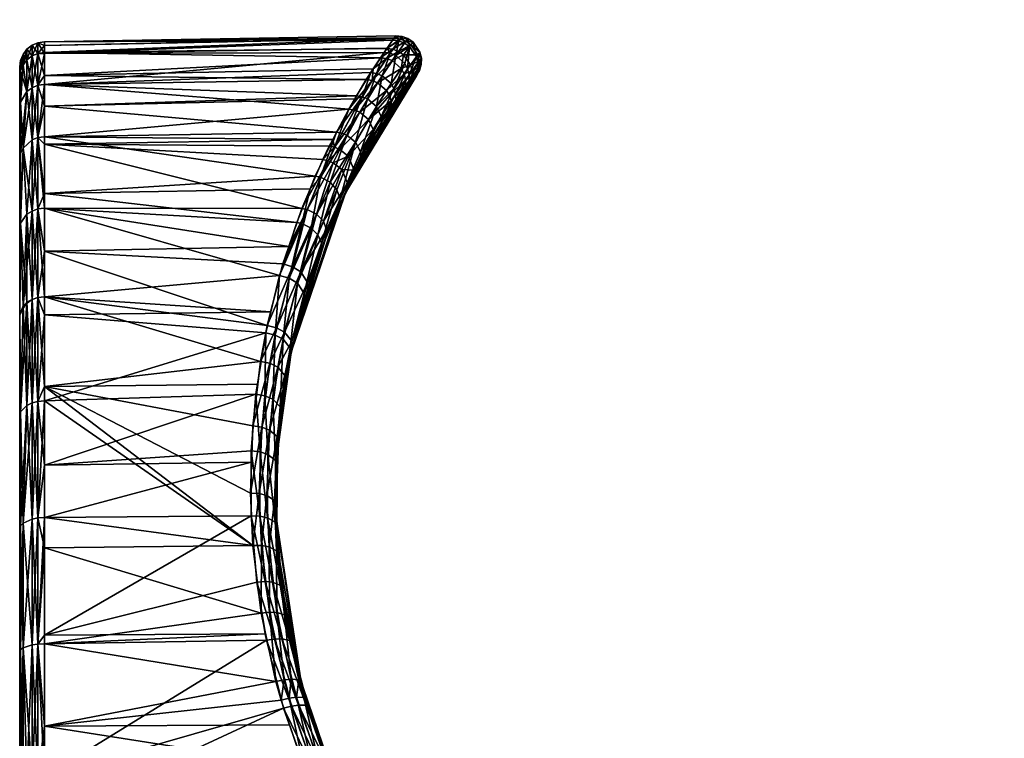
# Model space of a CAD drawing. Extents: x -0.181 to 0.325, y -0.171 to 0.005.
# Tile 36 of 256: x -0.181 to -0.161, y -0.043 to -0.028. Entities that reach past the tile are written whole.
import ezdxf

# ---------------------------------------------------------------- set-up
doc = ezdxf.new("R2010")
doc.units = 0
doc.layers.add('mesh', color=7, linetype='CONTINUOUS')

msp = doc.modelspace()

# ---------------------------------------------------------------- meshes
at = {"layer": 'mesh'}
mesh = msp.add_polyface(dxfattribs=at)
corners = [(-0.172637, -0.029455, -0.235006), (-0.172658, -0.029509, -0.236533), (-0.172697, -0.029562, -0.235019), (-0.172597, -0.029402, -0.236535), (-0.172722, -0.029595, -0.2381), (-0.172662, -0.029488, -0.238116), (-0.150488, -0.029167, -0.238716), (-0.150531, -0.029139, -0.237149), (-0.150426, -0.029271, -0.238696), (-0.150595, -0.029034, -0.237156), (-0.150531, -0.029139, -0.235615), (-0.150596, -0.029034, -0.235608), (-0.150418, -0.029281, -0.233977), (-0.15048, -0.029178, -0.233956), (-0.150523, -0.029051, -0.238735), (-0.150632, -0.028917, -0.237163), (-0.150633, -0.028916, -0.235602), (-0.150515, -0.029062, -0.233936), (-0.172605, -0.029337, -0.234995), (-0.172564, -0.029283, -0.236536), (-0.17263, -0.02937, -0.23813), (-0.150451, -0.028701, -0.238774), (-0.150616, -0.028672, -0.237173), (-0.150504, -0.028811, -0.238765), (-0.150639, -0.028793, -0.237168), (-0.150528, -0.02893, -0.238752), (-0.15064, -0.028793, -0.235596), (-0.150616, -0.028672, -0.235592), (-0.15052, -0.028941, -0.233919), (-0.150495, -0.028822, -0.233905), (-0.15029, -0.029236, -0.23229), (-0.172631, -0.029094, -0.234977), (-0.172561, -0.029159, -0.236537), (-0.172603, -0.029214, -0.234985), (-0.172589, -0.029039, -0.236538), (-0.172629, -0.029248, -0.238143), (-0.172657, -0.029129, -0.238153), (-0.172804, -0.029486, -0.239743), (-0.150288, -0.029353, -0.232317), (-0.172747, -0.029407, -0.233434), (-0.172803, -0.029605, -0.23972), (-0.150386, -0.028391, -0.237177), (-0.150486, -0.028464, -0.235588), (-0.150485, -0.028465, -0.237177), (-0.150443, -0.028712, -0.233896), (-0.172769, -0.028892, -0.234968), (-0.172727, -0.028836, -0.236539)]
mesh.append_faces([[corners[k] for k in face] for face in [(0, 1, 2, 2), (3, 1, 0, 0), (3, 4, 1, 1), (5, 4, 3, 3), (6, 7, 8, 8), (9, 7, 6, 6), (9, 10, 7, 7), (11, 10, 9, 9), (11, 12, 10, 10), (13, 12, 11, 11), (14, 9, 6, 6), (15, 9, 14, 14), (15, 11, 9, 9), (16, 11, 15, 15), (16, 13, 11, 11), (17, 13, 16, 16), (18, 3, 0, 0), (19, 3, 18, 18), (19, 5, 3, 3), (20, 5, 19, 19), (21, 22, 23, 23), (23, 24, 25, 25), (22, 24, 23, 23), (22, 26, 24, 24), (27, 26, 22, 22), (27, 28, 26, 26), (29, 28, 27, 27), (29, 30, 28, 28), (31, 32, 33, 33), (34, 32, 31, 31), (34, 35, 32, 32), (36, 35, 34, 34), (36, 37, 35, 35), (25, 15, 14, 14), (24, 15, 25, 25), (24, 16, 15, 15), (26, 16, 24, 24), (26, 17, 16, 16), (28, 17, 26, 26), (28, 38, 17, 17), (33, 18, 39, 39), (33, 19, 18, 18), (32, 19, 33, 33), (32, 20, 19, 19), (35, 20, 32, 32), (35, 40, 20, 20), (41, 42, 43, 43), (43, 22, 21, 21), (43, 27, 22, 22), (42, 27, 43, 43), (42, 29, 27, 27), (44, 29, 42, 42), (45, 34, 31, 31), (46, 36, 34, 34)]])
mesh = msp.add_polyface(dxfattribs=at)
corners = [(-0.175042, -0.032429, -0.247094), (-0.174772, -0.031755, -0.246151), (-0.180063, -0.031849, -0.246089), (-0.180063, -0.032143, -0.246569), (-0.174672, -0.031505, -0.245802), (-0.180063, -0.030721, -0.244249), (-0.174253, -0.030628, -0.244289), (-0.180063, -0.030111, -0.242775), (-0.173888, -0.029969, -0.242831), (-0.173852, -0.029905, -0.242688), (-0.180063, -0.02968, -0.241735), (-0.173569, -0.029444, -0.241358), (-0.173304, -0.029045, -0.239761), (-0.173067, -0.02871, -0.236538), (-0.180063, -0.028831, -0.236375), (-0.173133, -0.028801, -0.238151), (-0.173096, -0.02875, -0.23543), (-0.180063, -0.028905, -0.23544), (-0.173108, -0.028766, -0.234979), (-0.180063, -0.029045, -0.233662), (-0.173248, -0.028964, -0.233419), (-0.173374, -0.029148, -0.232511), (-0.180063, -0.029505, -0.231746), (-0.173519, -0.029371, -0.23171), (-0.173657, -0.029584, -0.230951), (-0.180063, -0.02968, -0.231016), (-0.174005, -0.03017, -0.229425), (-0.180063, -0.030721, -0.228502), (-0.174323, -0.030774, -0.228211), (-0.180063, -0.030868, -0.228262), (-0.174395, -0.03091, -0.227936), (-0.180063, -0.032143, -0.226182), (-0.175196, -0.032906, -0.225105), (-0.180063, -0.032997, -0.225183), (-0.174938, -0.03215, -0.226022), (-0.174523, -0.031176, -0.227477), (-0.18019, -0.030738, -0.228511), (-0.175382, -0.033484, -0.248315), (-0.180063, -0.033911, -0.248638), (-0.180063, -0.029067, -0.239179), (-0.173244, -0.028959, -0.239198), (-0.175315, -0.033254, -0.224683), (-0.18019, -0.029698, -0.241729), (-0.174942, -0.03245, -0.247107), (-0.174568, -0.031527, -0.245819), (-0.174836, -0.032171, -0.226008), (-0.175123, -0.033308, -0.224678), (-0.175191, -0.033536, -0.248318), (-0.17465, -0.032263, -0.226021), (-0.174757, -0.03254, -0.247091), (-0.17496, -0.033412, -0.224727), (-0.175029, -0.033637, -0.248267), (-0.174511, -0.032405, -0.226086), (-0.174892, -0.033844, -0.248109), (-0.174618, -0.032677, -0.247024)]
mesh.append_faces([[corners[k] for k in face] for face in [(0, 1, 2, 2), (3, 0, 2, 2), (4, 2, 1, 1), (4, 5, 2, 2), (6, 5, 4, 4), (6, 7, 5, 5), (8, 7, 6, 6), (9, 7, 8, 8), (9, 10, 7, 7), (11, 10, 9, 9), (12, 10, 11, 11), (13, 14, 15, 15), (16, 14, 13, 13), (16, 17, 14, 14), (18, 17, 16, 16), (18, 19, 17, 17), (20, 19, 18, 18), (21, 19, 20, 20), (21, 22, 19, 19), (23, 22, 21, 21), (24, 22, 23, 23), (24, 25, 22, 22), (26, 25, 24, 24), (26, 27, 25, 25), (28, 27, 26, 26), (28, 29, 27, 27), (30, 29, 28, 28), (31, 32, 33, 33), (31, 34, 32, 32), (29, 34, 31, 31), (29, 35, 34, 34), (30, 35, 29, 29), (36, 29, 31, 31), (3, 37, 0, 0), (38, 37, 3, 3), (12, 39, 10, 10), (40, 39, 12, 12), (15, 39, 40, 40), (15, 14, 39, 39), (33, 32, 41, 41), (42, 10, 39, 39), (43, 0, 37, 37), (43, 1, 0, 0), (44, 1, 43, 43), (45, 32, 34, 34), (41, 32, 45, 45), (41, 45, 46, 46), (37, 47, 43, 43), (45, 48, 46, 46), (43, 47, 49, 49), (46, 48, 50, 50), (47, 51, 49, 49), (48, 52, 50, 50), (51, 53, 54, 54)]])
mesh = msp.add_polyface(dxfattribs=at)
corners = [(-0.173739, -0.029925, -0.242708), (-0.173852, -0.029905, -0.242688), (-0.173888, -0.029969, -0.242831), (-0.173569, -0.029444, -0.241358), (-0.173453, -0.029462, -0.241375), (-0.173304, -0.029045, -0.239761), (-0.173184, -0.02906, -0.239775), (-0.173244, -0.028959, -0.239198), (-0.173011, -0.028815, -0.238159), (-0.173133, -0.028801, -0.238151), (-0.173067, -0.02871, -0.236538), (-0.172944, -0.028723, -0.236539), (-0.173096, -0.02875, -0.23543), (-0.172986, -0.028779, -0.234972), (-0.173108, -0.028766, -0.234979), (-0.173248, -0.028964, -0.233419), (-0.173128, -0.02898, -0.233407), (-0.173374, -0.029148, -0.232511), (-0.173255, -0.029164, -0.232496), (-0.173519, -0.029371, -0.23171), (-0.173542, -0.029602, -0.230932), (-0.173657, -0.029584, -0.230951), (-0.174005, -0.03017, -0.229425), (-0.173894, -0.03019, -0.229406), (-0.172874, -0.029703, -0.232559), (-0.172901, -0.029817, -0.23259), (-0.173159, -0.030121, -0.231023), (-0.173015, -0.029023, -0.2334), (-0.17287, -0.028822, -0.234969), (-0.173256, -0.029799, -0.230937), (-0.172906, -0.029471, -0.232511), (-0.173198, -0.0299, -0.230958), (-0.172963, -0.029366, -0.232496), (-0.173165, -0.02966, -0.241373), (-0.173107, -0.029763, -0.241353), (-0.172891, -0.029263, -0.239776), (-0.172876, -0.029586, -0.232533), (-0.173165, -0.030009, -0.230987), (-0.173364, -0.03032, -0.242642), (-0.173075, -0.029874, -0.241326), (-0.173356, -0.030429, -0.242601), (-0.17307, -0.029988, -0.241293), (-0.172954, -0.02992, -0.232622), (-0.173228, -0.030329, -0.231106), (-0.173433, -0.029646, -0.230924), (-0.173788, -0.030234, -0.229398), (-0.173143, -0.029207, -0.232488), (-0.173071, -0.029104, -0.239782), (-0.173343, -0.029506, -0.241384), (-0.173632, -0.029968, -0.242716), (-0.172914, -0.029092, -0.233399), (-0.173457, -0.030117, -0.242699)]
mesh.append_faces([[corners[k] for k in face] for face in [(0, 1, 2, 2), (0, 3, 1, 1), (4, 3, 0, 0), (4, 5, 3, 3), (6, 5, 4, 4), (6, 7, 5, 5), (8, 7, 6, 6), (8, 9, 7, 7), (8, 10, 9, 9), (11, 10, 8, 8), (11, 12, 10, 10), (13, 14, 12, 12), (13, 15, 14, 14), (16, 15, 13, 13), (16, 17, 15, 15), (18, 17, 16, 16), (18, 19, 17, 17), (20, 19, 18, 18), (20, 21, 19, 19), (22, 21, 20, 20), (20, 23, 22, 22), (24, 25, 26, 26), (16, 27, 18, 18), (16, 28, 27, 27), (13, 28, 16, 16), (29, 30, 31, 31), (32, 30, 29, 29), (33, 34, 35, 35), (31, 36, 37, 37), (30, 36, 31, 31), (34, 38, 39, 39), (37, 24, 26, 26), (36, 24, 37, 37), (39, 40, 41, 41), (25, 42, 43, 43), (23, 44, 45, 45), (20, 44, 23, 23), (20, 46, 44, 44), (18, 46, 20, 20), (18, 27, 46, 46), (6, 47, 8, 8), (6, 48, 47, 47), (4, 48, 6, 6), (4, 49, 48, 48), (0, 49, 4, 4), (27, 50, 46, 46), (44, 29, 45, 45), (44, 32, 29, 29), (46, 32, 44, 44), (48, 33, 47, 47), (48, 51, 33, 33), (49, 51, 48, 48), (33, 51, 34, 34), (51, 38, 34, 34)]])
mesh = msp.add_polyface(dxfattribs=at)
corners = [(-0.172986, -0.028779, -0.234972), (-0.173096, -0.02875, -0.23543), (-0.172944, -0.028723, -0.236539), (-0.172901, -0.029817, -0.23259), (-0.172833, -0.029748, -0.233504), (-0.172954, -0.02992, -0.232622), (-0.172776, -0.029643, -0.233478), (-0.172697, -0.029562, -0.235019), (-0.172637, -0.029455, -0.235006), (-0.172662, -0.029488, -0.238116), (-0.172887, -0.029824, -0.239664), (-0.172722, -0.029595, -0.2381), (-0.172831, -0.029719, -0.239693), (-0.173142, -0.030198, -0.241215), (-0.173093, -0.030098, -0.241255), (-0.172874, -0.029703, -0.232559), (-0.172747, -0.029528, -0.233454), (-0.172605, -0.029337, -0.234995), (-0.17263, -0.02937, -0.23813), (-0.172803, -0.029605, -0.23972), (-0.17307, -0.029988, -0.241293), (-0.172829, -0.028766, -0.236539), (-0.17287, -0.028822, -0.234969), (-0.172896, -0.028858, -0.238163), (-0.173011, -0.028815, -0.238159), (-0.172963, -0.029366, -0.232496), (-0.172776, -0.02929, -0.233417), (-0.172906, -0.029471, -0.232511), (-0.172891, -0.029263, -0.239776), (-0.173107, -0.029763, -0.241353), (-0.172834, -0.029369, -0.239762), (-0.172747, -0.029407, -0.233434), (-0.172876, -0.029586, -0.232533), (-0.172603, -0.029214, -0.234985), (-0.172631, -0.029094, -0.234977), (-0.172804, -0.029486, -0.239743), (-0.172657, -0.029129, -0.238153), (-0.173075, -0.029874, -0.241326), (-0.172629, -0.029248, -0.238143), (-0.173071, -0.029104, -0.239782), (-0.173015, -0.029023, -0.2334), (-0.172769, -0.028892, -0.234968), (-0.172914, -0.029092, -0.233399), (-0.172727, -0.028836, -0.236539), (-0.172795, -0.028928, -0.238164), (-0.173143, -0.029207, -0.232488), (-0.173165, -0.02966, -0.241373), (-0.172589, -0.029039, -0.236538)]
mesh.append_faces([[corners[k] for k in face] for face in [(0, 1, 2, 2), (3, 4, 5, 5), (6, 4, 3, 3), (6, 7, 4, 4), (8, 7, 6, 6), (9, 10, 11, 11), (12, 10, 9, 9), (12, 13, 10, 10), (14, 13, 12, 12), (15, 6, 3, 3), (16, 6, 15, 15), (16, 8, 6, 6), (17, 8, 16, 16), (18, 12, 9, 9), (19, 12, 18, 18), (19, 14, 12, 12), (20, 14, 19, 19), (0, 21, 22, 22), (2, 21, 0, 0), (2, 23, 21, 21), (24, 23, 2, 2), (25, 26, 27, 27), (28, 29, 30, 30), (27, 31, 32, 32), (26, 31, 27, 27), (26, 33, 31, 31), (34, 33, 26, 26), (30, 35, 36, 36), (30, 37, 35, 35), (29, 37, 30, 30), (32, 16, 15, 15), (31, 16, 32, 32), (31, 17, 16, 16), (35, 19, 38, 38), (35, 20, 19, 19), (37, 20, 35, 35), (24, 39, 23, 23), (40, 41, 42, 42), (22, 41, 40, 40), (22, 43, 41, 41), (21, 43, 22, 22), (21, 44, 43, 43), (23, 44, 21, 21), (23, 39, 44, 44), (45, 42, 25, 25), (39, 28, 44, 44), (39, 46, 28, 28), (42, 26, 25, 25), (42, 34, 26, 26), (41, 34, 42, 42), (43, 47, 41, 41), (44, 36, 43, 43), (44, 30, 36, 36), (28, 30, 44, 44)]])
mesh = msp.add_polyface(dxfattribs=at)
corners = [(-0.18019, -0.029063, -0.233665), (-0.180063, -0.029045, -0.233662), (-0.180063, -0.029505, -0.231746), (-0.18019, -0.02885, -0.236375), (-0.180063, -0.028831, -0.236375), (-0.180063, -0.028905, -0.23544), (-0.18019, -0.029698, -0.241729), (-0.180063, -0.030111, -0.242775), (-0.180063, -0.02968, -0.241735), (-0.180309, -0.029747, -0.241713), (-0.18019, -0.030738, -0.24424), (-0.180309, -0.029114, -0.239077), (-0.18019, -0.029063, -0.239085), (-0.180411, -0.029192, -0.239065), (-0.180554, -0.029539, -0.23901), (-0.180537, -0.030034, -0.24162), (-0.180537, -0.029412, -0.23903), (-0.180554, -0.030156, -0.24158), (-0.180554, -0.029331, -0.236375), (-0.180537, -0.029203, -0.236375), (-0.180488, -0.029294, -0.239049), (-0.180488, -0.029084, -0.236375), (-0.180411, -0.028981, -0.236375), (-0.180309, -0.028901, -0.236375), (-0.180554, -0.029539, -0.233741), (-0.180537, -0.029412, -0.233721), (-0.180488, -0.029294, -0.233702), (-0.180411, -0.029192, -0.233686), (-0.180309, -0.029114, -0.233673), (-0.18019, -0.029698, -0.231022), (-0.180063, -0.02968, -0.231016), (-0.180309, -0.029747, -0.231038), (-0.180537, -0.030034, -0.231131), (-0.180554, -0.030156, -0.231171), (-0.180309, -0.030784, -0.228534), (-0.18019, -0.030738, -0.228511), (-0.180411, -0.029822, -0.241688), (-0.180309, -0.030784, -0.244217), (-0.180488, -0.030946, -0.244134), (-0.180063, -0.029067, -0.239179), (-0.180411, -0.029822, -0.231063), (-0.180488, -0.030946, -0.228617)]
mesh.append_faces([[corners[k] for k in face] for face in [(0, 1, 2, 2), (3, 4, 5, 5), (6, 7, 8, 8), (9, 10, 6, 6), (11, 6, 12, 12), (11, 9, 6, 6), (13, 9, 11, 11), (14, 15, 16, 16), (14, 17, 15, 15), (16, 18, 14, 14), (16, 19, 18, 18), (20, 19, 16, 16), (20, 21, 19, 19), (13, 21, 20, 20), (13, 22, 21, 21), (11, 22, 13, 13), (11, 23, 22, 22), (12, 23, 11, 11), (12, 3, 23, 23), (19, 24, 18, 18), (19, 25, 24, 24), (21, 25, 19, 19), (21, 26, 25, 25), (22, 26, 21, 21), (22, 27, 26, 26), (23, 27, 22, 22), (23, 28, 27, 27), (3, 28, 23, 23), (3, 0, 28, 28), (5, 0, 3, 3), (5, 1, 0, 0), (29, 2, 30, 30), (29, 0, 2, 2), (31, 0, 29, 29), (31, 28, 0, 0), (32, 25, 26, 26), (33, 25, 32, 32), (33, 24, 25, 25), (29, 34, 31, 31), (30, 35, 29, 29), (36, 37, 9, 9), (15, 38, 36, 36), (12, 6, 39, 39), (13, 36, 9, 9), (20, 36, 13, 13), (16, 36, 20, 20), (16, 15, 36, 36), (39, 3, 12, 12), (39, 4, 3, 3), (40, 28, 31, 31), (40, 27, 28, 28), (40, 26, 27, 27), (32, 26, 40, 40), (31, 41, 40, 40)]])
mesh = msp.add_polyface(dxfattribs=at)
corners = [(-0.180554, -0.046174, -0.236375), (-0.180554, -0.038527, -0.251382), (-0.180554, -0.036274, -0.250001), (-0.180554, -0.031167, -0.244022), (-0.180554, -0.030156, -0.24158), (-0.180554, -0.029331, -0.236375), (-0.180554, -0.029539, -0.233741), (-0.180554, -0.031167, -0.228729), (-0.180554, -0.032548, -0.226476), (-0.18019, -0.038309, -0.22094), (-0.180063, -0.0383, -0.220923), (-0.180063, -0.038907, -0.220672), (-0.180537, -0.040929, -0.252515), (-0.180537, -0.038469, -0.251496), (-0.18019, -0.04082, -0.252851), (-0.180309, -0.038332, -0.251765), (-0.180309, -0.040836, -0.252803), (-0.18019, -0.038309, -0.251811), (-0.180063, -0.0383, -0.251828), (-0.180063, -0.040641, -0.252797), (-0.180537, -0.036199, -0.222646), (-0.180537, -0.038469, -0.221255), (-0.180554, -0.038527, -0.221369), (-0.180554, -0.040969, -0.220357), (-0.180309, -0.040836, -0.219948), (-0.180309, -0.038332, -0.220986), (-0.18019, -0.04082, -0.2199), (-0.175948, -0.038265, -0.25189), (-0.175838, -0.039585, -0.252497), (-0.175913, -0.03886, -0.220571), (-0.175747, -0.040203, -0.220013), (-0.180063, -0.040815, -0.219882), (-0.180554, -0.034264, -0.224466), (-0.180554, -0.036274, -0.22275), (-0.180488, -0.040893, -0.252629), (-0.180488, -0.038415, -0.251603), (-0.180537, -0.036199, -0.250105), (-0.180411, -0.036068, -0.250285), (-0.180411, -0.036068, -0.222466), (-0.180488, -0.038415, -0.221148), (-0.180537, -0.040929, -0.220236), (-0.180488, -0.040893, -0.220122), (-0.17545, -0.038048, -0.221538), (-0.175435, -0.038388, -0.22136), (-0.175405, -0.03903, -0.221024), (-0.175441, -0.038961, -0.220871), (-0.175482, -0.037965, -0.221387), (-0.175743, -0.03886, -0.2206), (-0.175582, -0.040187, -0.220046), (-0.175786, -0.037825, -0.221125), (-0.175959, -0.037813, -0.2211), (-0.175671, -0.039576, -0.252465), (-0.175776, -0.038271, -0.251863), (-0.175483, -0.04072, -0.252892), (-0.175593, -0.038885, -0.22068), (-0.175435, -0.040192, -0.22013), (-0.175634, -0.037865, -0.2212), (-0.175523, -0.03959, -0.252384), (-0.175625, -0.038305, -0.251786), (-0.175337, -0.040717, -0.252808), (-0.175371, -0.03965, -0.25219), (-0.175473, -0.038395, -0.251597), (-0.175646, -0.040743, -0.252927)]
mesh.append_faces([[corners[k] for k in face] for face in [(0, 1, 2, 2), (3, 4, 0, 0), (5, 6, 0, 0), (7, 8, 0, 0), (9, 10, 11, 11), (12, 13, 1, 1), (14, 15, 16, 16), (14, 17, 15, 15), (14, 18, 17, 17), (14, 19, 18, 18), (13, 2, 1, 1), (20, 21, 22, 22), (21, 23, 22, 22), (9, 24, 25, 25), (9, 26, 24, 24), (11, 26, 9, 9), (19, 27, 18, 18), (19, 28, 27, 27), (29, 11, 10, 10), (30, 11, 29, 29), (30, 31, 11, 11), (0, 32, 33, 33), (34, 35, 13, 13), (16, 15, 35, 35), (35, 36, 13, 13), (15, 37, 35, 35), (38, 39, 21, 21), (39, 40, 21, 21), (25, 41, 39, 39), (25, 24, 41, 41), (42, 43, 44, 44), (45, 42, 44, 44), (46, 42, 45, 45), (30, 47, 48, 48), (29, 47, 30, 30), (29, 49, 47, 47), (50, 49, 29, 29), (27, 51, 52, 52), (28, 51, 27, 27), (28, 53, 51, 51), (48, 54, 55, 55), (47, 54, 48, 48), (47, 56, 54, 54), (49, 56, 47, 47), (52, 57, 58, 58), (51, 57, 52, 52), (51, 59, 57, 57), (53, 59, 51, 51), (54, 45, 55, 55), (54, 46, 45, 45), (56, 46, 54, 54), (58, 60, 61, 61), (57, 60, 58, 58), (62, 53, 28, 28)]])
mesh = msp.add_polyface(dxfattribs=at)
corners = [(-0.180554, -0.046174, -0.236375), (-0.180554, -0.029539, -0.23901), (-0.180554, -0.029331, -0.236375), (-0.18019, -0.032159, -0.226193), (-0.180063, -0.032143, -0.226182), (-0.180063, -0.032997, -0.225183), (-0.18019, -0.030738, -0.24424), (-0.180063, -0.030721, -0.244249), (-0.180063, -0.030111, -0.242775), (-0.18019, -0.032159, -0.246558), (-0.180063, -0.032143, -0.246569), (-0.180063, -0.031849, -0.246089), (-0.180537, -0.031053, -0.228671), (-0.180554, -0.032548, -0.226476), (-0.180554, -0.031167, -0.228729), (-0.180309, -0.030784, -0.228534), (-0.180309, -0.0322, -0.226223), (-0.180411, -0.032264, -0.22627), (-0.18019, -0.030738, -0.228511), (-0.180309, -0.03396, -0.248589), (-0.180309, -0.0322, -0.246528), (-0.180411, -0.032264, -0.246481), (-0.18019, -0.033924, -0.248625), (-0.180063, -0.033911, -0.248638), (-0.180309, -0.030784, -0.244217), (-0.18019, -0.029698, -0.241729), (-0.180309, -0.029747, -0.241713), (-0.180554, -0.030156, -0.24158), (-0.180537, -0.031053, -0.24408), (-0.180537, -0.030034, -0.24162), (-0.180554, -0.031167, -0.244022), (-0.180537, -0.030034, -0.231131), (-0.180554, -0.030156, -0.231171), (-0.18019, -0.029698, -0.231022), (-0.180063, -0.02968, -0.231016), (-0.180063, -0.030721, -0.228502), (-0.180063, -0.030868, -0.228262), (-0.180309, -0.03396, -0.224162), (-0.18019, -0.033924, -0.224126), (-0.180063, -0.033911, -0.224113), (-0.180537, -0.032444, -0.2264), (-0.180488, -0.030946, -0.228617), (-0.180554, -0.034264, -0.248285), (-0.180537, -0.032444, -0.24635), (-0.180554, -0.032548, -0.246275), (-0.180411, -0.034016, -0.248533), (-0.180488, -0.030946, -0.244134), (-0.180411, -0.029822, -0.241688), (-0.180411, -0.029822, -0.231063), (-0.180309, -0.029747, -0.231038), (-0.180554, -0.034264, -0.224466), (-0.180488, -0.034089, -0.224291)]
mesh.append_faces([[corners[k] for k in face] for face in [(0, 1, 2, 2), (3, 4, 5, 5), (6, 7, 8, 8), (9, 10, 11, 11), (12, 13, 14, 14), (15, 16, 17, 17), (18, 16, 15, 15), (18, 3, 16, 16), (19, 20, 21, 21), (22, 20, 19, 19), (22, 9, 20, 20), (23, 9, 22, 22), (23, 10, 9, 9), (9, 24, 20, 20), (9, 6, 24, 24), (11, 6, 9, 9), (11, 7, 6, 6), (25, 6, 8, 8), (26, 24, 6, 6), (27, 28, 29, 29), (27, 30, 28, 28), (31, 14, 32, 32), (31, 12, 14, 14), (33, 18, 15, 15), (34, 35, 18, 18), (18, 4, 3, 3), (35, 36, 18, 18), (3, 37, 16, 16), (3, 38, 37, 37), (5, 38, 3, 3), (5, 39, 38, 38), (12, 40, 13, 13), (41, 40, 12, 12), (41, 17, 40, 40), (15, 17, 41, 41), (42, 43, 44, 44), (45, 21, 43, 43), (19, 21, 45, 45), (43, 30, 44, 44), (43, 28, 30, 30), (43, 46, 28, 28), (21, 46, 43, 43), (20, 46, 21, 21), (20, 24, 46, 46), (47, 46, 24, 24), (29, 28, 46, 46), (48, 12, 31, 31), (48, 41, 12, 12), (49, 15, 41, 41), (40, 50, 13, 13), (17, 51, 40, 40), (16, 51, 17, 17), (16, 37, 51, 51)]])
mesh = msp.add_polyface(dxfattribs=at)
corners = [(-0.180063, -0.0383, -0.251828), (-0.175945, -0.0372, -0.251289), (-0.180063, -0.03726, -0.25119), (-0.180063, -0.034267, -0.248943), (-0.175556, -0.034205, -0.249011), (-0.180063, -0.033911, -0.248638), (-0.180554, -0.046174, -0.236375), (-0.180554, -0.032548, -0.246275), (-0.180554, -0.031167, -0.244022), (-0.180554, -0.030156, -0.24158), (-0.180554, -0.029539, -0.23901), (-0.180554, -0.030156, -0.231171), (-0.180554, -0.031167, -0.228729), (-0.180554, -0.029539, -0.233741), (-0.18019, -0.033924, -0.224126), (-0.180063, -0.033911, -0.224113), (-0.180063, -0.035695, -0.222589), (-0.18019, -0.035991, -0.25039), (-0.180063, -0.03598, -0.250406), (-0.18019, -0.038309, -0.251811), (-0.180309, -0.038332, -0.251765), (-0.180309, -0.036021, -0.250349), (-0.180411, -0.036068, -0.250285), (-0.18019, -0.033924, -0.248625), (-0.180309, -0.03396, -0.248589), (-0.18019, -0.035991, -0.22236), (-0.180063, -0.03598, -0.222345), (-0.180309, -0.036021, -0.222402), (-0.180309, -0.03396, -0.224162), (-0.180537, -0.036199, -0.222646), (-0.180554, -0.038527, -0.221369), (-0.180554, -0.036274, -0.22275), (-0.180309, -0.038332, -0.220986), (-0.18019, -0.038309, -0.22094), (-0.180063, -0.0383, -0.220923), (-0.175658, -0.034625, -0.249416), (-0.175853, -0.035848, -0.2504), (-0.175945, -0.036975, -0.251162), (-0.175761, -0.035192, -0.222856), (-0.180063, -0.032997, -0.225183), (-0.175628, -0.034478, -0.223466), (-0.175913, -0.03886, -0.220571), (-0.180554, -0.034264, -0.248285), (-0.180554, -0.032548, -0.226476), (-0.180554, -0.034264, -0.224466), (-0.180537, -0.038469, -0.251496), (-0.180537, -0.036199, -0.250105), (-0.180554, -0.036274, -0.250001), (-0.180488, -0.038415, -0.251603), (-0.180411, -0.034016, -0.248533), (-0.180537, -0.032444, -0.24635), (-0.180537, -0.032444, -0.2264), (-0.180488, -0.034089, -0.224291), (-0.180411, -0.036068, -0.222466), (-0.180537, -0.038469, -0.221255), (-0.180488, -0.038415, -0.221148)]
mesh.append_faces([[corners[k] for k in face] for face in [(0, 1, 2, 2), (3, 4, 5, 5), (6, 7, 8, 8), (6, 9, 10, 10), (6, 11, 12, 12), (6, 13, 11, 11), (14, 15, 16, 16), (17, 18, 3, 3), (19, 0, 2, 2), (20, 21, 22, 22), (19, 21, 20, 20), (19, 17, 21, 21), (2, 17, 19, 19), (2, 18, 17, 17), (23, 3, 5, 5), (23, 17, 3, 3), (24, 17, 23, 23), (24, 21, 17, 17), (25, 16, 26, 26), (25, 14, 16, 16), (27, 14, 25, 25), (27, 28, 14, 14), (29, 30, 31, 31), (25, 32, 27, 27), (25, 33, 32, 32), (26, 33, 25, 25), (26, 34, 33, 33), (18, 35, 3, 3), (2, 36, 18, 18), (1, 37, 2, 2), (15, 38, 16, 16), (39, 40, 15, 15), (41, 26, 16, 16), (41, 34, 26, 26), (6, 42, 7, 7), (6, 43, 44, 44), (45, 46, 47, 47), (48, 22, 46, 46), (49, 21, 24, 24), (49, 22, 21, 21), (49, 46, 22, 22), (42, 46, 49, 49), (42, 47, 46, 46), (49, 50, 42, 42), (51, 52, 44, 44), (53, 28, 27, 27), (53, 52, 28, 28), (29, 52, 53, 53), (29, 44, 52, 52), (31, 44, 29, 29), (53, 54, 29, 29), (27, 55, 53, 53), (27, 32, 55, 55)]])
mesh = msp.add_polyface(dxfattribs=at)
corners = [(-0.174081, -0.031859, -0.236424), (-0.172954, -0.02992, -0.232622), (-0.172833, -0.029748, -0.233504), (-0.172697, -0.029562, -0.235019), (-0.172887, -0.029824, -0.239664), (-0.173142, -0.030198, -0.241215), (-0.172722, -0.029595, -0.2381), (-0.172658, -0.029509, -0.236533), (-0.174253, -0.030628, -0.244289), (-0.173739, -0.029925, -0.242708), (-0.173888, -0.029969, -0.242831), (-0.174144, -0.03065, -0.244308), (-0.17352, -0.030577, -0.22948), (-0.173159, -0.030121, -0.231023), (-0.173509, -0.030682, -0.229524), (-0.173165, -0.030009, -0.230987), (-0.173364, -0.03032, -0.242642), (-0.173356, -0.030429, -0.242601), (-0.173075, -0.029874, -0.241326), (-0.173758, -0.03112, -0.244172), (-0.173772, -0.03102, -0.24422), (-0.173228, -0.030329, -0.231106), (-0.173563, -0.030879, -0.229624), (-0.17394, -0.031573, -0.228178), (-0.173803, -0.031309, -0.244062), (-0.174093, -0.031899, -0.245116), (-0.173416, -0.03063, -0.242508), (-0.173093, -0.030098, -0.241255), (-0.174208, -0.032132, -0.245532), (-0.174029, -0.031643, -0.227615), (-0.174063, -0.031823, -0.227732), (-0.173901, -0.03139, -0.228064), (-0.172901, -0.029817, -0.23259), (-0.17307, -0.029988, -0.241293), (-0.174179, -0.031958, -0.245653), (-0.174041, -0.030693, -0.244314), (-0.173632, -0.029968, -0.242716), (-0.174186, -0.030974, -0.227913), (-0.173615, -0.030379, -0.229418), (-0.174016, -0.03111, -0.227941), (-0.173788, -0.030234, -0.229398), (-0.173256, -0.029799, -0.230937), (-0.17387, -0.030832, -0.244289), (-0.173457, -0.030117, -0.242699), (-0.174378, -0.031625, -0.245811), (-0.173198, -0.0299, -0.230958), (-0.174147, -0.031372, -0.227486)]
mesh.append_faces([[corners[k] for k in face] for face in [(0, 1, 2, 2), (3, 0, 2, 2), (4, 5, 0, 0), (0, 6, 4, 4), (0, 7, 6, 6), (3, 7, 0, 0), (8, 9, 10, 10), (8, 11, 9, 9), (12, 13, 14, 14), (15, 13, 12, 12), (16, 17, 18, 18), (16, 19, 17, 17), (20, 19, 16, 16), (0, 21, 1, 1), (0, 22, 21, 21), (23, 22, 0, 0), (24, 25, 0, 0), (0, 26, 24, 24), (0, 5, 26, 26), (27, 26, 5, 5), (28, 25, 24, 24), (29, 23, 30, 30), (31, 23, 29, 29), (31, 22, 23, 23), (14, 22, 31, 31), (14, 21, 22, 22), (13, 21, 14, 14), (13, 32, 21, 21), (33, 26, 27, 27), (17, 26, 33, 33), (17, 24, 26, 26), (19, 24, 17, 17), (19, 28, 24, 24), (34, 28, 19, 19), (9, 35, 36, 36), (11, 35, 9, 9), (37, 38, 39, 39), (40, 38, 37, 37), (40, 41, 38, 38), (36, 42, 43, 43), (35, 42, 36, 36), (35, 44, 42, 42), (41, 45, 38, 38), (46, 31, 29, 29), (39, 12, 31, 31), (38, 12, 39, 39), (38, 15, 12, 12), (45, 15, 38, 38), (43, 20, 16, 16), (42, 20, 43, 43), (42, 34, 20, 20), (12, 14, 31, 31), (20, 34, 19, 19)]])
mesh = msp.add_polyface(dxfattribs=at)
corners = [(-0.174096, -0.031898, -0.227616), (-0.174093, -0.031899, -0.245116), (-0.175146, -0.034991, -0.236441), (-0.174081, -0.031859, -0.236424), (-0.174005, -0.03017, -0.229425), (-0.174288, -0.030932, -0.227918), (-0.174323, -0.030774, -0.228211), (-0.173894, -0.03019, -0.229406), (-0.174395, -0.03091, -0.227936), (-0.174523, -0.031176, -0.227477), (-0.174417, -0.031198, -0.22746), (-0.174938, -0.03215, -0.226022), (-0.174829, -0.033772, -0.225018), (-0.174464, -0.032736, -0.226319), (-0.174208, -0.032132, -0.245532), (-0.174565, -0.032998, -0.246787), (-0.174063, -0.031823, -0.227732), (-0.17394, -0.031573, -0.228178), (-0.174568, -0.031527, -0.245819), (-0.174672, -0.031505, -0.245802), (-0.174772, -0.031755, -0.246151), (-0.174253, -0.030628, -0.244289), (-0.174144, -0.03065, -0.244308), (-0.174836, -0.032171, -0.226008), (-0.174825, -0.033625, -0.224883), (-0.174446, -0.032573, -0.226191), (-0.174029, -0.031643, -0.227615), (-0.174179, -0.031958, -0.245653), (-0.174551, -0.032839, -0.246916), (-0.174893, -0.033987, -0.247973), (-0.174892, -0.033844, -0.248109), (-0.174316, -0.031239, -0.227455), (-0.174186, -0.030974, -0.227913), (-0.173788, -0.030234, -0.229398), (-0.174041, -0.030693, -0.244314), (-0.17465, -0.032263, -0.226021), (-0.174378, -0.031625, -0.245811), (-0.174757, -0.03254, -0.247091), (-0.174942, -0.03245, -0.247107), (-0.174147, -0.031372, -0.227486), (-0.174016, -0.03111, -0.227941), (-0.174511, -0.032405, -0.226086), (-0.17424, -0.031778, -0.245752), (-0.17387, -0.030832, -0.244289), (-0.174618, -0.032677, -0.247024), (-0.175029, -0.033637, -0.248267), (-0.17496, -0.033412, -0.224727), (-0.173901, -0.03139, -0.228064)]
mesh.append_faces([[corners[k] for k in face] for face in [(0, 1, 2, 2), (0, 3, 1, 1), (4, 5, 6, 6), (4, 7, 5, 5), (5, 8, 6, 6), (5, 9, 8, 8), (10, 9, 5, 5), (10, 11, 9, 9), (2, 12, 13, 13), (0, 2, 13, 13), (2, 14, 15, 15), (2, 1, 14, 14), (16, 3, 0, 0), (16, 17, 3, 3), (18, 19, 20, 20), (21, 19, 18, 18), (18, 22, 21, 21), (16, 0, 13, 13), (23, 11, 10, 10), (24, 13, 12, 12), (25, 13, 24, 24), (25, 16, 13, 13), (26, 16, 25, 25), (27, 15, 14, 14), (28, 15, 27, 27), (28, 29, 15, 15), (30, 29, 28, 28), (10, 31, 23, 23), (10, 32, 31, 31), (5, 32, 10, 10), (5, 33, 32, 32), (7, 33, 5, 5), (22, 18, 34, 34), (23, 31, 35, 35), (18, 36, 34, 34), (18, 37, 36, 36), (38, 37, 18, 18), (31, 39, 35, 35), (31, 40, 39, 39), (32, 40, 31, 31), (35, 39, 41, 41), (36, 42, 43, 43), (36, 44, 42, 42), (37, 44, 36, 36), (37, 45, 44, 44), (46, 25, 24, 24), (41, 25, 46, 46), (41, 26, 25, 25), (39, 26, 41, 41), (40, 47, 39, 39), (42, 27, 43, 43), (42, 28, 27, 27), (44, 28, 42, 42), (44, 30, 28, 28)]])
mesh = msp.add_polyface(dxfattribs=at)
corners = [(-0.180063, -0.0383, -0.251828), (-0.175948, -0.038265, -0.25189), (-0.175945, -0.0372, -0.251289), (-0.180063, -0.033911, -0.248638), (-0.175556, -0.034205, -0.249011), (-0.175382, -0.033484, -0.248315), (-0.180063, -0.034267, -0.248943), (-0.175658, -0.034625, -0.249416), (-0.180063, -0.03598, -0.250406), (-0.175853, -0.035848, -0.2504), (-0.180063, -0.03726, -0.25119), (-0.175945, -0.036975, -0.251162), (-0.180063, -0.033911, -0.224113), (-0.175628, -0.034478, -0.223466), (-0.175761, -0.035192, -0.222856), (-0.180063, -0.032997, -0.225183), (-0.175315, -0.033254, -0.224683), (-0.175959, -0.037813, -0.2211), (-0.175913, -0.03886, -0.220571), (-0.180063, -0.035695, -0.222589), (-0.175914, -0.036474, -0.221912), (-0.175815, -0.035643, -0.222524), (-0.175439, -0.038471, -0.251445), (-0.175421, -0.036985, -0.23732), (-0.175437, -0.037262, -0.250737), (-0.175435, -0.038388, -0.22136), (-0.17545, -0.038048, -0.221538), (-0.175482, -0.037965, -0.221387), (-0.175407, -0.036792, -0.222327), (-0.175432, -0.036691, -0.22218), (-0.175464, -0.037168, -0.250886), (-0.175473, -0.038395, -0.251597), (-0.175737, -0.0365, -0.22193), (-0.175786, -0.037825, -0.221125), (-0.175578, -0.035231, -0.222866), (-0.175442, -0.034523, -0.22347), (-0.175123, -0.033308, -0.224678), (-0.175473, -0.034668, -0.24941), (-0.175673, -0.03588, -0.250386), (-0.175769, -0.036996, -0.251141), (-0.175776, -0.038271, -0.251863), (-0.175581, -0.036559, -0.222), (-0.175634, -0.037865, -0.2212), (-0.17542, -0.035308, -0.222928), (-0.175282, -0.03461, -0.223528), (-0.175516, -0.035948, -0.250319), (-0.175615, -0.037048, -0.251069), (-0.175625, -0.038305, -0.251786), (-0.175275, -0.035471, -0.2231), (-0.175369, -0.036095, -0.250143)]
mesh.append_faces([[corners[k] for k in face] for face in [(0, 1, 2, 2), (3, 4, 5, 5), (6, 7, 4, 4), (8, 9, 7, 7), (10, 11, 9, 9), (12, 13, 14, 14), (15, 16, 13, 13), (17, 18, 19, 19), (19, 20, 17, 17), (19, 21, 20, 20), (14, 21, 19, 19), (22, 23, 24, 24), (22, 25, 23, 23), (25, 26, 23, 23), (1, 11, 2, 2), (5, 4, 7, 7), (20, 21, 14, 14), (27, 28, 26, 26), (29, 28, 27, 27), (30, 22, 24, 24), (31, 22, 30, 30), (17, 32, 33, 33), (20, 32, 17, 17), (20, 34, 32, 32), (14, 34, 20, 20), (14, 35, 34, 34), (13, 35, 14, 14), (16, 36, 13, 13), (7, 37, 5, 5), (7, 38, 37, 37), (9, 38, 7, 7), (9, 39, 38, 38), (11, 39, 9, 9), (11, 40, 39, 39), (1, 40, 11, 11), (33, 41, 42, 42), (32, 41, 33, 33), (32, 43, 41, 41), (34, 43, 32, 32), (34, 44, 43, 43), (35, 44, 34, 34), (38, 45, 37, 37), (38, 46, 45, 45), (39, 46, 38, 38), (39, 47, 46, 46), (40, 47, 39, 39), (42, 29, 27, 27), (41, 29, 42, 42), (41, 48, 29, 29), (43, 48, 41, 41), (45, 30, 49, 49), (46, 30, 45, 45), (46, 31, 30, 30), (47, 31, 46, 46)]])
mesh = msp.add_polyface(dxfattribs=at)
corners = [(-0.174946, -0.041626, -0.236387), (-0.175334, -0.039709, -0.252034), (-0.175148, -0.040796, -0.252452), (-0.175439, -0.038471, -0.251445), (-0.175421, -0.036985, -0.23732), (-0.175259, -0.03559, -0.223244), (-0.175158, -0.035062, -0.22371), (-0.175435, -0.038388, -0.22136), (-0.175405, -0.03903, -0.221024), (-0.175246, -0.040289, -0.220483), (-0.175407, -0.036792, -0.222327), (-0.17545, -0.038048, -0.221538), (-0.175146, -0.034991, -0.236441), (-0.174893, -0.033987, -0.247973), (-0.17516, -0.035062, -0.249045), (-0.174565, -0.032998, -0.246787), (-0.175348, -0.036205, -0.249997), (-0.175437, -0.037262, -0.250737), (-0.17513, -0.03492, -0.223836), (-0.174829, -0.033772, -0.225018), (-0.175284, -0.040238, -0.220326), (-0.175441, -0.038961, -0.220871), (-0.175432, -0.036691, -0.22218), (-0.175275, -0.035471, -0.2231), (-0.17514, -0.034791, -0.223695), (-0.174825, -0.033625, -0.224883), (-0.174892, -0.033844, -0.248109), (-0.17517, -0.034931, -0.249183), (-0.175369, -0.036095, -0.250143), (-0.175464, -0.037168, -0.250886), (-0.175473, -0.038395, -0.251597), (-0.175371, -0.03965, -0.25219), (-0.175187, -0.040751, -0.25261), (-0.175628, -0.034478, -0.223466), (-0.175123, -0.033308, -0.224678), (-0.175442, -0.034523, -0.22347), (-0.175382, -0.033484, -0.248315), (-0.175473, -0.034668, -0.24941), (-0.175191, -0.033536, -0.248318), (-0.175582, -0.040187, -0.220046), (-0.175435, -0.040192, -0.22013), (-0.175293, -0.04153, -0.219609), (-0.17496, -0.033412, -0.224727), (-0.175282, -0.03461, -0.223528), (-0.175313, -0.034753, -0.249351), (-0.175029, -0.033637, -0.248267), (-0.175516, -0.035948, -0.250319), (-0.17542, -0.035308, -0.222928), (-0.175523, -0.03959, -0.252384), (-0.175337, -0.040717, -0.252808)]
mesh.append_faces([[corners[k] for k in face] for face in [(0, 1, 2, 2), (0, 3, 1, 1), (4, 5, 6, 6), (0, 7, 3, 3), (0, 8, 7, 7), (9, 8, 0, 0), (4, 10, 5, 5), (4, 11, 10, 10), (12, 13, 14, 14), (15, 13, 12, 12), (4, 16, 17, 17), (4, 14, 16, 16), (6, 14, 4, 4), (6, 12, 14, 14), (18, 12, 6, 6), (18, 19, 12, 12), (18, 6, 5, 5), (20, 8, 9, 9), (21, 8, 20, 20), (22, 5, 10, 10), (23, 5, 22, 22), (23, 18, 5, 5), (24, 18, 23, 23), (24, 19, 18, 18), (25, 19, 24, 24), (26, 14, 13, 13), (27, 14, 26, 26), (27, 16, 14, 14), (28, 16, 27, 27), (28, 17, 16, 16), (29, 17, 28, 28), (30, 1, 3, 3), (31, 1, 30, 30), (31, 2, 1, 1), (32, 2, 31, 31), (33, 34, 35, 35), (36, 37, 38, 38), (39, 40, 41, 41), (35, 42, 43, 43), (34, 42, 35, 35), (38, 44, 45, 45), (37, 44, 38, 38), (37, 46, 44, 44), (40, 21, 20, 20), (47, 24, 23, 23), (43, 24, 47, 47), (43, 25, 24, 24), (42, 25, 43, 43), (45, 27, 26, 26), (44, 27, 45, 45), (44, 28, 27, 27), (46, 28, 44, 44), (48, 32, 31, 31), (49, 32, 48, 48)]])
mesh = msp.add_polyface(dxfattribs=at)
corners = [(-0.147857, -0.041199, -0.219664), (-0.147855, -0.041199, -0.253088), (-0.147739, -0.040723, -0.236529), (-0.148911, -0.044124, -0.23636), (-0.147879, -0.034463, -0.236281), (-0.147863, -0.034574, -0.223518), (-0.14786, -0.034573, -0.249239), (-0.147907, -0.034355, -0.249044), (-0.148322, -0.042761, -0.219275), (-0.148822, -0.043942, -0.219097), (-0.147925, -0.041511, -0.219564), (-0.148811, -0.043918, -0.253651), (-0.148291, -0.042676, -0.25346), (-0.147902, -0.041425, -0.253163), (-0.148091, -0.033715, -0.248379), (-0.147704, -0.03525, -0.222888), (-0.147966, -0.034138, -0.223924), (-0.148297, -0.033106, -0.225076), (-0.174363, -0.043311, -0.253097), (-0.173844, -0.044413, -0.253249), (-0.174335, -0.043377, -0.236616), (-0.147622, -0.040079, -0.25272), (-0.148779, -0.043915, -0.253814), (-0.148256, -0.042659, -0.25362), (-0.147866, -0.041392, -0.25332), (-0.147904, -0.034223, -0.249182), (-0.148096, -0.033573, -0.248514), (-0.147965, -0.034003, -0.223787), (-0.147692, -0.035131, -0.222747), (-0.147888, -0.041479, -0.219407), (-0.148287, -0.042745, -0.219115), (-0.14879, -0.04394, -0.218934), (-0.148368, -0.044074, -0.254147), (-0.147982, -0.042703, -0.253911), (-0.148516, -0.044008, -0.254109), (-0.14783, -0.042751, -0.25395), (-0.147584, -0.041388, -0.253605), (-0.147862, -0.042842, -0.218784), (-0.148528, -0.044034, -0.218639), (-0.148014, -0.042793, -0.218823), (-0.14838, -0.0441, -0.218601), (-0.148117, -0.042671, -0.253822), (-0.148646, -0.043956, -0.25402), (-0.147723, -0.041375, -0.253518), (-0.147607, -0.041478, -0.219121), (-0.148149, -0.042759, -0.218912), (-0.147746, -0.041464, -0.219208), (-0.148658, -0.043981, -0.218728), (-0.147771, -0.034033, -0.249346), (-0.147967, -0.033366, -0.248672), (-0.147834, -0.033807, -0.223625)]
mesh.append_faces([[corners[k] for k in face] for face in [(0, 1, 2, 2), (3, 1, 0, 0), (4, 5, 6, 6), (6, 7, 4, 4), (3, 8, 9, 9), (3, 10, 8, 8), (0, 10, 3, 3), (3, 11, 12, 12), (3, 13, 1, 1), (12, 13, 3, 3), (7, 14, 4, 4), (6, 5, 15, 15), (4, 16, 5, 5), (17, 16, 4, 4), (18, 19, 20, 20), (15, 5, 16, 16), (21, 1, 13, 13), (22, 12, 11, 11), (23, 12, 22, 22), (23, 13, 12, 12), (24, 13, 23, 23), (24, 21, 13, 13), (25, 14, 7, 7), (26, 14, 25, 25), (27, 15, 16, 16), (28, 15, 27, 27), (29, 8, 10, 10), (30, 8, 29, 29), (30, 9, 8, 8), (31, 9, 30, 30), (32, 33, 34, 34), (35, 33, 32, 32), (35, 36, 33, 33), (37, 38, 39, 39), (40, 38, 37, 37), (34, 41, 42, 42), (33, 41, 34, 34), (33, 43, 41, 41), (36, 43, 33, 33), (44, 45, 46, 46), (39, 45, 44, 44), (39, 47, 45, 45), (38, 47, 39, 39), (42, 23, 22, 22), (41, 23, 42, 42), (41, 24, 23, 23), (43, 24, 41, 41), (48, 26, 25, 25), (49, 26, 48, 48), (50, 28, 27, 27), (46, 30, 29, 29), (45, 30, 46, 46), (45, 31, 30, 30), (47, 31, 45, 45)]])
mesh = msp.add_polyface(dxfattribs=at)
corners = [(-0.180063, -0.040815, -0.252869), (-0.175668, -0.040613, -0.252879), (-0.180063, -0.040641, -0.252797), (-0.180554, -0.046174, -0.236375), (-0.180554, -0.040969, -0.252393), (-0.180554, -0.038527, -0.251382), (-0.180554, -0.040969, -0.220357), (-0.180554, -0.043539, -0.21974), (-0.180554, -0.038527, -0.221369), (-0.180554, -0.036274, -0.22275), (-0.18019, -0.04082, -0.2199), (-0.180063, -0.040815, -0.219882), (-0.180063, -0.042457, -0.219488), (-0.180537, -0.040929, -0.252515), (-0.18019, -0.043464, -0.253486), (-0.180063, -0.044302, -0.25357), (-0.180063, -0.043461, -0.253504), (-0.180537, -0.043519, -0.253137), (-0.180554, -0.043539, -0.25301), (-0.180488, -0.0435, -0.253255), (-0.180309, -0.040836, -0.252803), (-0.180309, -0.043472, -0.253435), (-0.18019, -0.04082, -0.252851), (-0.180537, -0.038469, -0.221255), (-0.180537, -0.040929, -0.220236), (-0.180063, -0.038907, -0.220672), (-0.18019, -0.043464, -0.219265), (-0.180063, -0.043461, -0.219247), (-0.180309, -0.043472, -0.219316), (-0.180309, -0.040836, -0.219948), (-0.180411, -0.043484, -0.219394), (-0.180537, -0.043519, -0.219614), (-0.175646, -0.040743, -0.252927), (-0.175303, -0.042096, -0.253317), (-0.174833, -0.043425, -0.253591), (-0.175838, -0.039585, -0.252497), (-0.175454, -0.041564, -0.219574), (-0.175747, -0.040203, -0.220013), (-0.175351, -0.041937, -0.219474), (-0.175182, -0.04243, -0.219367), (-0.174897, -0.043264, -0.219187), (-0.180554, -0.036274, -0.250001), (-0.180554, -0.034264, -0.248285), (-0.180488, -0.040893, -0.252629), (-0.180537, -0.038469, -0.251496), (-0.180488, -0.038415, -0.251603), (-0.180411, -0.043484, -0.253357), (-0.180488, -0.038415, -0.221148), (-0.180488, -0.040893, -0.220122), (-0.180488, -0.0435, -0.219496), (-0.175144, -0.042056, -0.253281), (-0.175582, -0.040187, -0.220046), (-0.175483, -0.04072, -0.252892)]
mesh.append_faces([[corners[k] for k in face] for face in [(0, 1, 2, 2), (3, 4, 5, 5), (3, 6, 7, 7), (3, 8, 6, 6), (9, 8, 3, 3), (10, 11, 12, 12), (13, 5, 4, 4), (14, 15, 16, 16), (17, 4, 18, 18), (17, 13, 4, 4), (19, 13, 17, 17), (14, 20, 21, 21), (14, 22, 20, 20), (16, 22, 14, 14), (16, 0, 22, 22), (0, 2, 22, 22), (23, 24, 6, 6), (25, 11, 10, 10), (26, 12, 27, 27), (26, 10, 12, 12), (28, 10, 26, 26), (28, 29, 10, 10), (30, 29, 28, 28), (7, 24, 31, 31), (7, 6, 24, 24), (0, 32, 1, 1), (16, 32, 0, 0), (16, 33, 32, 32), (15, 33, 16, 16), (15, 34, 33, 33), (1, 35, 2, 2), (36, 11, 37, 37), (36, 12, 11, 11), (38, 12, 36, 36), (38, 39, 12, 12), (40, 12, 39, 39), (40, 27, 12, 12), (41, 42, 3, 3), (43, 44, 13, 13), (20, 45, 43, 43), (19, 43, 13, 13), (46, 43, 19, 19), (21, 43, 46, 46), (21, 20, 43, 43), (47, 48, 24, 24), (30, 48, 29, 29), (49, 48, 30, 30), (31, 48, 49, 49), (31, 24, 48, 48), (33, 50, 32, 32), (37, 51, 36, 36), (32, 35, 1, 1), (50, 52, 32, 32)]])
mesh = msp.add_polyface(dxfattribs=at)
corners = [(-0.174928, -0.041687, -0.220022), (-0.174916, -0.041684, -0.252717), (-0.174335, -0.043377, -0.236616), (-0.174946, -0.041626, -0.236387), (-0.174863, -0.041915, -0.219959), (-0.174425, -0.04316, -0.21968), (-0.173863, -0.044377, -0.219505), (-0.175148, -0.040796, -0.252452), (-0.174817, -0.042065, -0.252831), (-0.174363, -0.043311, -0.253097), (-0.174963, -0.041565, -0.220056), (-0.175246, -0.040289, -0.220483), (-0.174897, -0.043264, -0.219187), (-0.175182, -0.04243, -0.219367), (-0.175351, -0.041937, -0.219474), (-0.174462, -0.043146, -0.219516), (-0.174901, -0.041885, -0.219798), (-0.175001, -0.041531, -0.219896), (-0.175284, -0.040238, -0.220326), (-0.175187, -0.040751, -0.25261), (-0.174855, -0.042037, -0.252992), (-0.174399, -0.043299, -0.253262), (-0.173844, -0.044413, -0.253249), (-0.175303, -0.042096, -0.253317), (-0.174679, -0.043367, -0.253556), (-0.175144, -0.042056, -0.253281), (-0.174833, -0.043425, -0.253591), (-0.174145, -0.044526, -0.253714), (-0.175191, -0.041898, -0.21951), (-0.174743, -0.043208, -0.219223), (-0.175293, -0.04153, -0.219609), (-0.175454, -0.041564, -0.219574), (-0.175582, -0.040187, -0.220046), (-0.175049, -0.041878, -0.219596), (-0.174605, -0.043167, -0.219311), (-0.17515, -0.041515, -0.219695), (-0.175435, -0.040192, -0.22013), (-0.175483, -0.04072, -0.252892), (-0.175003, -0.042033, -0.253195), (-0.175337, -0.040717, -0.252808), (-0.174541, -0.043324, -0.253468), (-0.173876, -0.044414, -0.253417), (-0.174012, -0.044464, -0.253626)]
mesh.append_faces([[corners[k] for k in face] for face in [(0, 1, 2, 2), (0, 3, 1, 1), (2, 4, 0, 0), (2, 5, 4, 4), (2, 6, 5, 5), (7, 1, 3, 3), (2, 8, 9, 9), (2, 1, 8, 8), (10, 3, 0, 0), (10, 11, 3, 3), (8, 1, 7, 7), (10, 0, 4, 4), (12, 13, 14, 14), (15, 4, 5, 5), (16, 4, 15, 15), (16, 10, 4, 4), (17, 10, 16, 16), (17, 11, 10, 10), (18, 11, 17, 17), (19, 8, 7, 7), (20, 8, 19, 19), (20, 9, 8, 8), (21, 9, 20, 20), (21, 22, 9, 9), (23, 24, 25, 25), (26, 24, 23, 23), (26, 27, 24, 24), (12, 28, 29, 29), (14, 28, 12, 12), (14, 30, 28, 28), (31, 30, 14, 14), (31, 32, 30, 30), (29, 33, 34, 34), (28, 33, 29, 29), (28, 35, 33, 33), (30, 35, 28, 28), (30, 36, 35, 35), (37, 38, 39, 39), (25, 38, 37, 37), (25, 40, 38, 38), (34, 16, 15, 15), (33, 16, 34, 34), (33, 17, 16, 16), (35, 17, 33, 33), (35, 18, 17, 17), (36, 18, 35, 35), (39, 20, 19, 19), (38, 20, 39, 39), (38, 21, 20, 20), (40, 21, 38, 38), (40, 41, 21, 21), (24, 40, 25, 25), (42, 40, 24, 24)]])
mesh = msp.add_polyface(dxfattribs=at)
corners = [(-0.180063, -0.046174, -0.253718), (-0.174438, -0.044289, -0.253706), (-0.180063, -0.044302, -0.25357), (-0.180554, -0.046174, -0.236375), (-0.180554, -0.043539, -0.21974), (-0.180554, -0.046174, -0.219533), (-0.180554, -0.048808, -0.21974), (-0.180554, -0.046174, -0.253218), (-0.180554, -0.043539, -0.25301), (-0.180554, -0.048808, -0.25301), (-0.180554, -0.040969, -0.252393), (-0.18019, -0.046174, -0.253699), (-0.180537, -0.046174, -0.219405), (-0.180488, -0.046174, -0.219286), (-0.180537, -0.048828, -0.219614), (-0.180411, -0.046174, -0.219183), (-0.180488, -0.048847, -0.219496), (-0.180309, -0.046174, -0.219103), (-0.180411, -0.048863, -0.219394), (-0.18019, -0.046174, -0.219052), (-0.180309, -0.048876, -0.219316), (-0.180537, -0.048828, -0.253137), (-0.180537, -0.046174, -0.253346), (-0.180488, -0.048847, -0.253255), (-0.180488, -0.046174, -0.253465), (-0.180411, -0.048863, -0.253357), (-0.180411, -0.046174, -0.253568), (-0.180309, -0.048876, -0.253435), (-0.180309, -0.046174, -0.253648), (-0.18019, -0.048884, -0.253486), (-0.180063, -0.048045, -0.25357), (-0.18019, -0.043464, -0.253486), (-0.180309, -0.043472, -0.253435), (-0.180411, -0.043484, -0.253357), (-0.180488, -0.0435, -0.253255), (-0.180537, -0.043519, -0.253137), (-0.180537, -0.043519, -0.219614), (-0.180488, -0.0435, -0.219496), (-0.180411, -0.043484, -0.219394), (-0.180309, -0.043472, -0.219316), (-0.18019, -0.043464, -0.219265), (-0.180063, -0.043461, -0.219247), (-0.180063, -0.046174, -0.219033), (-0.174295, -0.044601, -0.253747), (-0.173551, -0.045895, -0.253829), (-0.174833, -0.043425, -0.253591), (-0.173597, -0.045823, -0.218924), (-0.173367, -0.046174, -0.218917), (-0.174315, -0.044562, -0.219007), (-0.174897, -0.043264, -0.219187), (-0.174145, -0.044526, -0.253714), (-0.174743, -0.043208, -0.219223), (-0.174012, -0.044464, -0.253626), (-0.174679, -0.043367, -0.253556), (-0.174605, -0.043167, -0.219311), (-0.174165, -0.044487, -0.219041)]
mesh.append_faces([[corners[k] for k in face] for face in [(0, 1, 2, 2), (3, 4, 5, 5), (5, 6, 3, 3), (3, 7, 8, 8), (3, 9, 7, 7), (8, 10, 3, 3), (11, 0, 2, 2), (12, 6, 5, 5), (13, 14, 12, 12), (15, 16, 13, 13), (17, 18, 15, 15), (19, 20, 17, 17), (21, 22, 7, 7), (23, 24, 22, 22), (25, 26, 24, 24), (27, 28, 26, 26), (29, 11, 28, 28), (30, 0, 11, 11), (31, 11, 2, 2), (32, 11, 31, 31), (32, 28, 11, 11), (33, 28, 32, 32), (33, 26, 28, 28), (34, 26, 33, 33), (34, 24, 26, 26), (35, 24, 34, 34), (35, 22, 24, 24), (8, 22, 35, 35), (8, 7, 22, 22), (36, 5, 4, 4), (36, 12, 5, 5), (37, 12, 36, 36), (37, 13, 12, 12), (38, 13, 37, 37), (38, 15, 13, 13), (39, 15, 38, 38), (39, 17, 15, 15), (40, 17, 39, 39), (40, 19, 17, 17), (41, 19, 40, 40), (41, 42, 19, 19), (0, 43, 1, 1), (30, 43, 0, 0), (30, 44, 43, 43), (1, 45, 2, 2), (42, 46, 47, 47), (42, 48, 46, 46), (49, 48, 42, 42), (42, 41, 49, 49), (45, 1, 43, 43), (43, 50, 45, 45), (49, 51, 48, 48), (50, 52, 53, 53), (51, 54, 55, 55)]])

doc.saveas('drawing.dxf')
